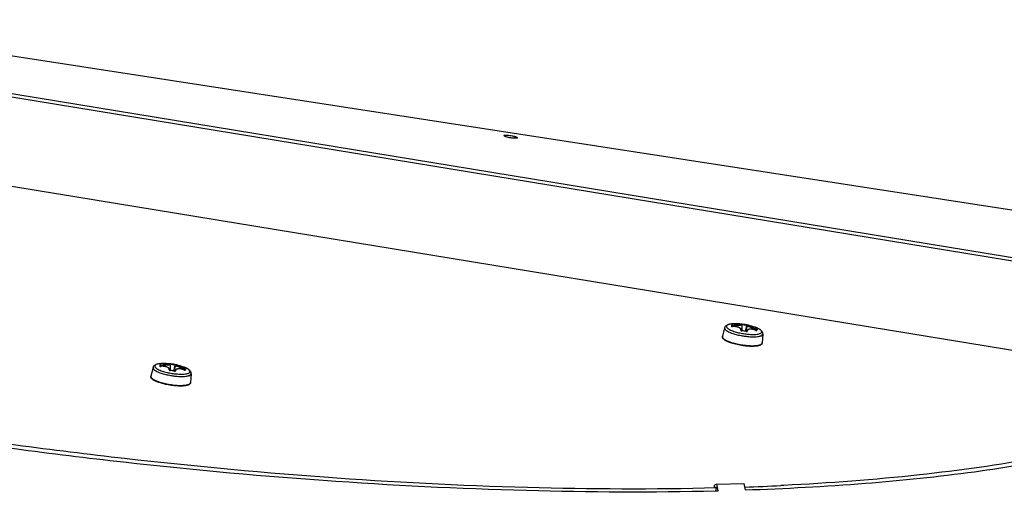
# Model space of a CAD drawing. Header units: millimetres. Extents: x 0 to 420, y 0 to 297.
# Tile 90 of 256: x 130 to 151, y 96 to 106. Entities that reach past the tile are written whole.
import ezdxf

# ---------------------------------------------------------------- set-up
doc = ezdxf.new("R2010")
doc.units = ezdxf.units.MM
doc.header["$LTSCALE"] = 23.1
doc.layers.get('0').update_dxf_attribs({"linetype": 'CONTINUOUS'})

msp = doc.modelspace()

# ---------------------------------------------------------------- linework, layer by layer
at = {"color": 7, "linetype": 'Continuous'}
for p, q in [((124.1399, 106.0393), (156.6755, 101.0316)), ((124.1271, 105.2553), (159.6739, 99.4406)), ((124.1368, 105.1801), (159.5593, 99.3857)), ((140.2853, 103.4671), (140.2854, 103.4678)), ((140.2853, 103.4671), (140.2854, 103.4678)), ((124.1353, 103.1996), (156.9141, 97.8376)), ((145.3922, 99.2926), (145.3921, 99.2926)), ((145.5636, 99.285), (145.5588, 99.2854)), ((145.5754, 99.2838), (145.5636, 99.285)), ((145.5754, 99.2838), (145.5742, 99.2724)), ((145.1839, 99.2055), (145.1351, 99.0157)), ((145.3474, 99.2308), (145.3485, 99.2504)), ((145.3573, 99.2302), (145.3571, 99.2307)), ((145.3582, 99.2306), (145.3597, 99.255)), ((145.5553, 99.1499), (145.5548, 99.1423)), ((145.5558, 99.1404), (145.5611, 99.1391)), ((145.5651, 99.2737), (145.5581, 99.141)), ((145.5638, 99.1386), (145.564, 99.1398)), ((145.5679, 99.1393), (145.5679, 99.1396)), ((145.648, 99.127), (145.6591, 99.1675)), ((145.6835, 99.2556), (145.6591, 99.1673)), ((145.6637, 99.1229), (145.6638, 99.1241)), ((145.6704, 99.1221), (145.6743, 99.1222)), ((145.6745, 99.1345), (145.6714, 99.1235)), ((145.6796, 99.2561), (145.6733, 99.2568)), ((145.682, 99.256), (145.6796, 99.2561)), ((145.6837, 99.256), (145.682, 99.256)), ((145.684, 99.257), (145.6835, 99.2556)), ((145.8745, 99.1505), (145.8804, 99.173)), ((145.8745, 99.1505), (145.8804, 99.173)), ((145.8802, 99.1479), (145.8803, 99.1483)), ((145.885, 99.1466), (145.89, 99.1652)), ((145.885, 99.1466), (145.8851, 99.147)), ((145.89, 99.1652), (145.8893, 99.1534)), ((145.9034, 99.1717), (145.9027, 99.1598)), ((146.0334, 99.0671), (146.0194, 98.8714)), ((145.1338, 99.0078), (145.1351, 99.0157)), ((146.0194, 98.8716), (146.0194, 98.8718)), ((132.6963, 98.4119), (132.6962, 98.4119)), ((132.488, 98.3249), (132.4391, 98.135)), ((132.6514, 98.3502), (132.6525, 98.3698)), ((132.6613, 98.3495), (132.6612, 98.35)), ((132.6622, 98.3499), (132.6637, 98.3744)), ((132.8593, 98.2693), (132.8589, 98.2617)), ((132.8599, 98.2597), (132.8651, 98.2584)), ((132.8692, 98.393), (132.8621, 98.2604)), ((132.8677, 98.4044), (132.8628, 98.4047)), ((132.8794, 98.4032), (132.8677, 98.4044)), ((132.8679, 98.258), (132.868, 98.2591)), ((132.8719, 98.2586), (132.872, 98.2589)), ((132.8794, 98.4032), (132.8782, 98.3917)), ((132.952, 98.2464), (132.9632, 98.2869)), ((132.9875, 98.3749), (132.9631, 98.2866)), ((132.9678, 98.2422), (132.9678, 98.2434)), ((132.9745, 98.2415), (132.9784, 98.2415)), ((132.9785, 98.2538), (132.9755, 98.2429)), ((132.9836, 98.3755), (132.9773, 98.3761)), ((132.986, 98.3753), (132.9836, 98.3755)), ((132.9877, 98.3753), (132.986, 98.3753)), ((132.988, 98.3763), (132.9875, 98.3749)), ((133.1785, 98.2699), (133.1844, 98.2924)), ((133.1785, 98.2699), (133.1844, 98.2924)), ((133.1842, 98.2672), (133.1844, 98.2676)), ((133.189, 98.266), (133.1941, 98.2845)), ((133.189, 98.266), (133.1891, 98.2663)), ((133.1941, 98.2845), (133.1933, 98.2727)), ((133.2075, 98.291), (133.2067, 98.2791)), ((133.3374, 98.1865), (133.3235, 97.9908)), ((132.4378, 98.1271), (132.4391, 98.135)), ((132.4391, 98.135), (132.4384, 98.1303)), ((133.3235, 97.9909), (133.3235, 97.9911)), ((144.9615, 95.6817), (144.9444, 95.6812)), ((144.9444, 95.6812), (145, 95.6522)), ((145.0121, 95.7362), (144.9566, 95.7104)), ((144.9633, 95.6714), (144.9566, 95.7104)), ((144.9899, 95.5904), (145, 95.6522)), ((146.4974, 95.7092), (146.4319, 95.7059)), ((146.4987, 95.7086), (146.4331, 95.7054))]:
    msp.add_line(p, q, dxfattribs=at)
at = {"color": 3, "linetype": 'Continuous'}
for p, q in [((144.9772, 95.5901), (145.0371, 95.5914)), ((144.9776, 95.5899), (145.0371, 95.5914)), ((145.0121, 95.7362), (145.6116, 95.7539)), ((145.0371, 95.5914), (145.0121, 95.7362)), ((145.6116, 95.7539), (145.6372, 95.6091))]:
    msp.add_line(p, q, dxfattribs=at)
at = {"color": 7, "linetype": 'Continuous'}
for points in [[(145.5649, 99.2767), (145.5641, 99.2789), (145.5629, 99.2808), (145.5616, 99.2823), (145.5602, 99.2834), (145.5598, 99.2837)], [(145.3485, 99.2307), (145.347, 99.2309), (145.3457, 99.2311), (145.3447, 99.2313), (145.3439, 99.2315), (145.3434, 99.2317)], [(145.3571, 99.2307), (145.3562, 99.2306), (145.3541, 99.2305), (145.3521, 99.2305), (145.3502, 99.2306), (145.3485, 99.2307)], [(145.5552, 99.1498), (145.5549, 99.1583), (145.5531, 99.1663), (145.5498, 99.174), (145.545, 99.1814), (145.539, 99.1884), (145.5316, 99.195), (145.5229, 99.2011), (145.5131, 99.2068), (145.5021, 99.2119), (145.4903, 99.2164), (145.4775, 99.2204), (145.464, 99.2238), (145.4497, 99.2266), (145.4349, 99.2288), (145.4195, 99.2304), (145.4037, 99.2314), (145.3875, 99.2317), (145.3711, 99.2314), (145.3571, 99.2307)], [(145.5556, 99.1419), (145.5545, 99.1425), (145.5537, 99.143), (145.5532, 99.1434)], [(145.564, 99.1398), (145.5627, 99.1399), (145.5607, 99.1403), (145.5588, 99.1408), (145.5571, 99.1414), (145.5556, 99.1419)], [(145.6638, 99.1241), (145.6492, 99.1268), (145.6317, 99.1299), (145.6142, 99.1328), (145.5966, 99.1355), (145.5789, 99.1379), (145.564, 99.1398)], [(145.5651, 99.2737), (145.5651, 99.2743), (145.5649, 99.2767)], [(145.6723, 99.1236), (145.6707, 99.1235), (145.669, 99.1235), (145.667, 99.1236), (145.6649, 99.1239), (145.6638, 99.1241)], [(145.6748, 99.1242), (145.6749, 99.1242), (145.6747, 99.1242), (145.6743, 99.124), (145.6735, 99.1238), (145.6723, 99.1236)], [(145.8803, 99.1483), (145.8676, 99.1532), (145.8522, 99.1585), (145.8368, 99.1631), (145.8217, 99.167), (145.8068, 99.1702), (145.7922, 99.1727), (145.7781, 99.1744), (145.7645, 99.1753), (145.7515, 99.1754), (145.7392, 99.1747), (145.7276, 99.1731), (145.7169, 99.1707), (145.7073, 99.1675), (145.6987, 99.1634), (145.6913, 99.1586), (145.685, 99.153), (145.6799, 99.1466), (145.6762, 99.1396), (145.6744, 99.1344)], [(145.6888, 99.2622), (145.6875, 99.2614), (145.6861, 99.2602), (145.6849, 99.2587), (145.684, 99.257)], [(145.8933, 99.1451), (145.8933, 99.1451), (145.8929, 99.1451), (145.8923, 99.1451), (145.8915, 99.1452), (145.8904, 99.1453), (145.8891, 99.1455), (145.8877, 99.1459), (145.8861, 99.1463), (145.8844, 99.1468), (145.8826, 99.1474), (145.8807, 99.1481), (145.8803, 99.1483)], [(132.6526, 98.35), (132.651, 98.3502), (132.6498, 98.3504), (132.6487, 98.3506), (132.6479, 98.3509), (132.6475, 98.351)], [(132.6612, 98.35), (132.6602, 98.3499), (132.6581, 98.3499), (132.6561, 98.3499), (132.6543, 98.3499), (132.6526, 98.35)], [(132.8593, 98.2691), (132.8589, 98.2776), (132.8571, 98.2856), (132.8538, 98.2934), (132.8491, 98.3008), (132.843, 98.3078), (132.8356, 98.3143), (132.8269, 98.3205), (132.8171, 98.3261), (132.8062, 98.3312), (132.7943, 98.3358), (132.7815, 98.3397), (132.768, 98.3431), (132.7538, 98.3459), (132.7389, 98.3481), (132.7235, 98.3497), (132.7077, 98.3507), (132.6915, 98.3511), (132.6751, 98.3508), (132.6612, 98.35)], [(132.8597, 98.2613), (132.8585, 98.2618), (132.8577, 98.2623), (132.8572, 98.2627)], [(132.868, 98.2591), (132.8668, 98.2593), (132.8647, 98.2597), (132.8628, 98.2601), (132.8611, 98.2607), (132.8597, 98.2613)], [(132.8689, 98.396), (132.8681, 98.3983), (132.867, 98.4001), (132.8656, 98.4016), (132.8642, 98.4027), (132.8638, 98.403)], [(132.9678, 98.2434), (132.9533, 98.2462), (132.9358, 98.2493), (132.9182, 98.2522), (132.9006, 98.2548), (132.883, 98.2572), (132.868, 98.2591)], [(132.8692, 98.393), (132.8692, 98.3936), (132.8689, 98.396)], [(132.9763, 98.2429), (132.9748, 98.2428), (132.973, 98.2428), (132.971, 98.2429), (132.9689, 98.2432), (132.9678, 98.2434)], [(132.9788, 98.2435), (132.9789, 98.2435), (132.9788, 98.2435), (132.9783, 98.2433), (132.9775, 98.2431), (132.9763, 98.2429)], [(133.1844, 98.2676), (133.1717, 98.2725), (133.1562, 98.2778), (133.1409, 98.2825), (133.1257, 98.2864), (133.1108, 98.2896), (133.0963, 98.292), (133.0821, 98.2937), (133.0685, 98.2946), (133.0555, 98.2947), (133.0432, 98.294), (133.0316, 98.2924), (133.0209, 98.29), (133.0113, 98.2868), (133.0027, 98.2828), (132.9953, 98.2779), (132.989, 98.2723), (132.984, 98.266), (132.9803, 98.2589), (132.9785, 98.2537)], [(132.9928, 98.3815), (132.9916, 98.3807), (132.9902, 98.3795), (132.989, 98.378), (132.988, 98.3763)], [(133.1973, 98.2644), (133.1973, 98.2644), (133.197, 98.2644), (133.1964, 98.2644), (133.1955, 98.2645), (133.1944, 98.2646), (133.1931, 98.2649), (133.1917, 98.2652), (133.1901, 98.2656), (133.1884, 98.2661), (133.1866, 98.2668), (133.1847, 98.2675), (133.1844, 98.2676)]]:
    msp.add_lwpolyline(points, dxfattribs=at)
for centre, radius, start, end in [((145.4272, 98.0217), 1.2714, 84.00519, 91.57836), ((145.4273, 98.0231), 1.27, 69.91315, 84.00107), ((145.4272, 98.0174), 1.275, 78.77785, 83.32338), ((145.2109, 99.1986), 0.0278, 165.58573, 175.43752), ((149.5509, 98.9142), 4.2274, 175.45925, 175.64689), ((148.0713, 99.0314), 2.7432, 175.20372, 175.45188), ((145.3369, 99.2253), 0.00961, 27.19364, 39.54697), ((148.9645, 98.951), 3.6284, 175.45171, 175.57475), ((148.1729, 99.0139), 2.8344, 175.32769, 175.45158), ((147.5502, 99.0648), 2.2096, 175.18163, 175.32837), ((145.3524, 99.3002), 0.0702, 271.87334, 274.03422), ((145.8485, 100.609), 1.5533, 258.98483, 262.8797), ((145.5665, 99.1734), 0.0347, 248.45745, 252.04016), ((145.5164, 99.1524), 0.039, 345.68279, 346.25773), ((145.5691, 99.1826), 0.0443, 259.55834, 263.19615), ((145.4044, 97.801), 1.3471, 78.90025, 83.20236), ((129.322, 99.9754), 16.2674, 357.05478, 357.52313), ((145.4271, 98.016), 1.265, 78.77754, 83.32304), ((161.3564, 94.8277), 16.2965, 164.22975, 164.69652), ((145.6723, 99.1667), 0.0446, 258.89768, 260.21012), ((145.6721, 99.1653), 0.0433, 260.18773, 264.58322), ((145.6718, 99.162), 0.0399, 264.5813, 268.0509), ((145.7144, 99.1248), 0.0412, 180.78141, 181.3942), ((145.591, 98.4702), 0.7939, 68.75709, 69.92446), ((145.6169, 98.5371), 0.7221, 67.91351, 68.75171), ((145.9067, 99.2136), 0.0709, 248.07466, 250.35013), ((145.6412, 98.5969), 0.6576, 66.78759, 67.91826), ((145.3898, 99.1933), 0.5011, 354.54782, 355.4308), ((145.6686, 98.6606), 0.5882, 65.62809, 66.78829), ((145.3679, 99.2026), 0.5365, 353.94311, 355.42012), ((145.6892, 98.7063), 0.5381, 64.96518, 65.62047), ((146.0057, 99.0691), 0.0278, 347.94516, 355.44824), ((145.1638, 99.0086), 0.0296, 175.47282, 181.554), ((145.1655, 99.0087), 0.0312, 181.56602, 187.0518), ((145.8622, 100.6927), 1.6885, 259.3117, 262.52248), ((132.7313, 97.141), 1.2714, 84.00519, 91.57836), ((132.7313, 97.1424), 1.27, 69.91315, 84.00107), ((132.5149, 98.3179), 0.0278, 165.58573, 175.43752), ((136.855, 98.0335), 4.2274, 175.45925, 175.64689), ((135.3754, 98.1507), 2.7432, 175.20372, 175.45188), ((132.6409, 98.3447), 0.00961, 27.19364, 39.54697), ((136.2685, 98.0703), 3.6284, 175.45171, 175.57475), ((135.477, 98.1333), 2.8344, 175.32769, 175.45158), ((134.8543, 98.1842), 2.2096, 175.18163, 175.32837), ((132.6564, 98.4196), 0.0702, 271.87334, 274.03422), ((133.1526, 99.7284), 1.5533, 258.98483, 262.8797), ((132.8706, 98.2927), 0.0347, 248.45745, 252.04016), ((132.8204, 98.2717), 0.039, 345.68279, 346.25773), ((132.8731, 98.3019), 0.0443, 259.55834, 263.19615), ((132.7084, 96.9203), 1.3471, 78.90025, 83.20236), ((116.626, 99.0947), 16.2674, 357.05478, 357.52313), ((132.7312, 97.1353), 1.265, 78.77754, 83.32304), ((132.7312, 97.1368), 1.275, 78.77785, 83.32338), ((148.6605, 93.947), 16.2965, 164.22975, 164.69652), ((132.9764, 98.286), 0.0446, 258.89768, 260.21012), ((132.9762, 98.2847), 0.0433, 260.18773, 264.58322), ((132.9758, 98.2813), 0.0399, 264.5813, 268.0509), ((133.0184, 98.2441), 0.0412, 180.78141, 181.3942), ((132.895, 97.5895), 0.7939, 68.75709, 69.92446), ((132.921, 97.6564), 0.7221, 67.91351, 68.75171), ((133.2107, 98.3329), 0.0709, 248.07466, 250.35013), ((132.9453, 97.7162), 0.6576, 66.78759, 67.91826), ((132.6938, 98.3126), 0.5011, 354.54782, 355.4308), ((132.9726, 97.7799), 0.5882, 65.62809, 66.78829), ((132.6719, 98.3219), 0.5365, 353.94311, 355.42012), ((132.9932, 97.8256), 0.5381, 64.96518, 65.62047), ((132.4679, 98.128), 0.0296, 175.47282, 181.554), ((132.4695, 98.128), 0.0312, 181.56602, 187.0518), ((133.1662, 99.812), 1.6885, 259.3117, 262.52248), ((133.3097, 98.1885), 0.0278, 347.94516, 355.44824), ((143.4176, 157.9926), 62.3602, 272.029634, 272.771634)]:
    msp.add_arc(centre, radius, start, end, dxfattribs=at)
for points, knots in [([(140.5815, 103.4195), (140.5807, 103.4146), (140.5607, 103.4089), (140.5319, 103.4079), (140.4842, 103.4101), (140.4309, 103.4171), (140.3778, 103.4273), (140.3313, 103.44), (140.3031, 103.4509), (140.2852, 103.4618), (140.2853, 103.4671)], [0, 0, 0, 0, 0.0482765, 0.1551483, 0.3112346, 0.4947716, 0.6791894, 0.8377708, 0.9482908, 1, 1, 1, 1]), ([(140.2861, 103.4643), (140.2858, 103.4648), (140.2855, 103.4657), (140.2853, 103.4667), (140.2853, 103.4671)], [0, 0, 0, 0, 0.5261771, 1, 1, 1, 1]), ([(140.2854, 103.4678), (140.2862, 103.4727), (140.3061, 103.4784), (140.335, 103.4794), (140.3826, 103.4772), (140.4359, 103.4701), (140.4891, 103.46), (140.5356, 103.4473), (140.5638, 103.4364), (140.5816, 103.4255), (140.5815, 103.4201)], [0, 0, 0, 0, 0.0482729, 0.1551422, 0.3112277, 0.4947649, 0.6791837, 0.8377671, 0.9482894, 1, 1, 1, 1]), ([(140.2854, 103.4678), (140.2854, 103.4681), (140.2856, 103.4688), (140.286, 103.4694), (140.2862, 103.4697)], [0, 0, 0, 0, 0.4885798, 1, 1, 1, 1]), ([(140.5807, 103.4176), (140.5776, 103.4129), (140.5589, 103.4093), (140.5285, 103.4076), (140.4835, 103.4104), (140.4327, 103.4168), (140.3819, 103.4265), (140.3372, 103.438), (140.3065, 103.4497), (140.2889, 103.4587), (140.2861, 103.4643)], [0, 0, 0, 0, 0.0550764, 0.1632907, 0.3145429, 0.489974, 0.6669937, 0.8227767, 0.9377357, 1, 1, 1, 1]), ([(140.2862, 103.4697), (140.2894, 103.4746), (140.3094, 103.4781), (140.3414, 103.4797), (140.3887, 103.4764), (140.4414, 103.4693), (140.4929, 103.459), (140.5377, 103.4466), (140.5648, 103.4359), (140.5816, 103.4253), (140.5815, 103.4201)], [0, 0, 0, 0, 0.0574255, 0.1711133, 0.3292841, 0.5107294, 0.6904198, 0.8436043, 0.9499427, 1, 1, 1, 1]), ([(140.5815, 103.4195), (140.5814, 103.4192), (140.5812, 103.4185), (140.5809, 103.4179), (140.5807, 103.4176)], [0, 0, 0, 0, 0.4885522, 1, 1, 1, 1]), ([(145.3921, 99.2926), (145.3681, 99.2919), (145.3241, 99.2889), (145.2718, 99.2786), (145.2366, 99.2649), (145.2138, 99.2512), (145.1944, 99.2318), (145.1863, 99.2147), (145.1839, 99.2055)], [0, 0, 0, 0, 0.2999502, 0.5509265, 0.6620932, 0.7699143, 0.881597, 1, 1, 1, 1]), ([(145.3921, 99.2926), (145.38, 99.2922), (145.3569, 99.2911), (145.3243, 99.2878), (145.2953, 99.2827), (145.2598, 99.2737), (145.2252, 99.2568), (145.2236, 99.2367)], [0, 0, 0, 0, 0.1976883, 0.3765106, 0.5346354, 0.6708109, 1, 1, 1, 1]), ([(145.3601, 99.2662), (145.3732, 99.2666), (145.399, 99.2676), (145.4366, 99.2694), (145.4714, 99.2717), (145.4978, 99.2739), (145.5164, 99.2758), (145.5276, 99.2771), (145.5379, 99.2787), (145.5449, 99.2798), (145.5585, 99.2832), (145.5554, 99.2852)], [0, 0, 0, 0, 0.1986988, 0.3927684, 0.5728119, 0.7296952, 0.7968891, 0.855436, 0.9046535, 0.9440256, 1, 1, 1, 1]), ([(145.5588, 99.2854), (145.5582, 99.2854), (145.5571, 99.2854), (145.5564, 99.2855), (145.5553, 99.2853), (145.5554, 99.2852)], [0, 0, 0, 0, 0.48827, 0.8209921, 1, 1, 1, 1]), ([(145.1831, 99.2008), (145.1828, 99.1965), (145.1843, 99.187), (145.1922, 99.1733), (145.2051, 99.1593), (145.2311, 99.1388), (145.2761, 99.114), (145.3164, 99.0976), (145.3391, 99.0893)], [0, 0, 0, 0, 0.0643774, 0.1405773, 0.2343037, 0.3480074, 0.6363908, 1, 1, 1, 1]), ([(145.2236, 99.2367), (145.223, 99.2291), (145.228, 99.2164), (145.2399, 99.2025), (145.2595, 99.1854), (145.2937, 99.1647), (145.3245, 99.1508), (145.342, 99.1437)], [0, 0, 0, 0, 0.1447013, 0.2394845, 0.3530362, 0.6389251, 1, 1, 1, 1]), ([(145.3357, 99.2351), (145.3356, 99.2338), (145.3383, 99.232), (145.3419, 99.231), (145.3445, 99.2305), (145.3459, 99.2304)], [0, 0, 0, 0, 0.3335053, 0.6278744, 1, 1, 1, 1]), ([(145.3601, 99.2662), (145.3573, 99.2661), (145.3522, 99.2657), (145.3451, 99.2645), (145.3406, 99.2632), (145.3378, 99.2616), (145.3378, 99.2607)], [0, 0, 0, 0, 0.3533398, 0.6653219, 0.8885715, 1, 1, 1, 1]), ([(145.3378, 99.2607), (145.3405, 99.2609), (145.3463, 99.2589), (145.3486, 99.2531), (145.3485, 99.2504)], [0, 0, 0, 0, 0.5042412, 1, 1, 1, 1]), ([(145.3391, 99.0893), (145.3715, 99.0775), (145.4409, 99.0564), (145.5117, 99.0405), (145.549, 99.0335)], [0, 0, 0, 0, 0.4752888, 1, 1, 1, 1]), ([(145.342, 99.1437), (145.3736, 99.1309), (145.4429, 99.1083), (145.5138, 99.0917), (145.5517, 99.0843)], [0, 0, 0, 0, 0.4679233, 1, 1, 1, 1]), ([(145.3459, 99.2304), (145.3466, 99.2303), (145.3495, 99.23), (145.3524, 99.23), (145.3547, 99.2301)], [0, 0, 0, 0, 0.2360087, 1, 1, 1, 1]), ([(145.3597, 99.255), (145.357, 99.2547), (145.3534, 99.2538), (145.3497, 99.2521), (145.3485, 99.251), (145.3485, 99.2504)], [0, 0, 0, 0, 0.6415575, 0.8695041, 1, 1, 1, 1]), ([(145.5447, 99.1509), (145.5463, 99.1564), (145.5471, 99.1687), (145.5383, 99.1863), (145.5214, 99.2011), (145.4976, 99.2134), (145.4679, 99.2229), (145.4206, 99.2314), (145.3829, 99.232), (145.3573, 99.2302)], [0, 0, 0, 0, 0.0753447, 0.1548412, 0.2505379, 0.3676739, 0.5058641, 0.6612856, 1, 1, 1, 1]), ([(145.3602, 99.2662), (145.3599, 99.2657), (145.3598, 99.2644), (145.3595, 99.2607), (145.3596, 99.2574), (145.3597, 99.255)], [0, 0, 0, 0, 0.1306497, 0.3630694, 1, 1, 1, 1]), ([(145.3597, 99.255), (145.3726, 99.2553), (145.3982, 99.256), (145.4357, 99.2575), (145.4708, 99.2595), (145.5018, 99.2619), (145.5275, 99.2645), (145.545, 99.267), (145.5554, 99.2691), (145.5605, 99.2706), (145.5636, 99.2718), (145.5651, 99.2731), (145.5651, 99.2737)], [0, 0, 0, 0, 0.1872412, 0.3707295, 0.5425765, 0.6950735, 0.8213243, 0.9158616, 0.9500656, 0.9752418, 0.9914969, 1, 1, 1, 1]), ([(145.5447, 99.1509), (145.5445, 99.1501), (145.5447, 99.1474), (145.5482, 99.1437), (145.5517, 99.1419), (145.5538, 99.1411)], [0, 0, 0, 0, 0.1808186, 0.5243342, 1, 1, 1, 1]), ([(145.5447, 99.1509), (145.5469, 99.1506), (145.5509, 99.1488), (145.5532, 99.1449), (145.5536, 99.143)], [0, 0, 0, 0, 0.5141171, 1, 1, 1, 1]), ([(145.5742, 99.2724), (145.5732, 99.2726), (145.5702, 99.2732), (145.5671, 99.2738), (145.5651, 99.2745)], [0, 0, 0, 0, 0.3145861, 1, 1, 1, 1]), ([(145.6424, 99.0185), (145.6674, 99.0153), (145.7163, 99.01), (145.7872, 99.0058), (145.8525, 99.0056), (145.91, 99.0093), (145.9519, 99.0158), (145.9803, 99.0235), (146.0068, 99.0331), (146.0295, 99.0476), (146.0328, 99.0633)], [0, 0, 0, 0, 0.1858404, 0.3622579, 0.5240728, 0.6667249, 0.786576, 0.8372159, 0.8814926, 1, 1, 1, 1]), ([(145.656, 99.0677), (145.679, 99.0648), (145.724, 99.0602), (145.789, 99.0569), (145.8485, 99.0572), (145.9004, 99.0613), (145.9432, 99.0688), (145.9724, 99.0783), (145.9895, 99.0881), (145.9985, 99.0957), (146.0044, 99.1041), (146.0061, 99.1104), (146.0063, 99.1134)], [0, 0, 0, 0, 0.1884099, 0.3663699, 0.528613, 0.6705556, 0.7886329, 0.8808636, 0.9175273, 0.9485915, 0.9753608, 1, 1, 1, 1]), ([(145.6753, 99.2681), (145.6754, 99.2678), (145.6749, 99.2666), (145.6748, 99.2642), (145.6741, 99.2607), (145.6736, 99.2582), (145.6733, 99.2568)], [0, 0, 0, 0, 0.0870885, 0.3120958, 0.63533, 1, 1, 1, 1]), ([(145.6849, 99.1289), (145.6828, 99.1292), (145.6783, 99.1288), (145.6749, 99.1258), (145.6739, 99.124)], [0, 0, 0, 0, 0.5124262, 1, 1, 1, 1]), ([(145.6743, 99.1222), (145.6758, 99.1223), (145.6785, 99.1227), (145.682, 99.1241), (145.6844, 99.1261), (145.685, 99.128), (145.6849, 99.1289)], [0, 0, 0, 0, 0.3305874, 0.6013944, 0.8149071, 1, 1, 1, 1]), ([(145.6956, 99.2631), (145.6957, 99.2631), (145.695, 99.2636), (145.6943, 99.2637), (145.6923, 99.2644), (145.6887, 99.2652), (145.6829, 99.2666), (145.678, 99.2676), (145.6753, 99.2681)], [0, 0, 0, 0, 0.0133278, 0.0649675, 0.1546599, 0.2787584, 0.6085334, 1, 1, 1, 1]), ([(145.6835, 99.2556), (145.6833, 99.2551), (145.6845, 99.2534), (145.6872, 99.2514), (145.6918, 99.2484), (145.7015, 99.2432), (145.7181, 99.2353), (145.7428, 99.2247), (145.7728, 99.2126), (145.8067, 99.1995), (145.843, 99.1862), (145.8679, 99.1774), (145.8804, 99.173)], [0, 0, 0, 0, 0.0078765, 0.0238909, 0.049056, 0.083417, 0.1786384, 0.3058382, 0.4592174, 0.6314793, 0.8144967, 1, 1, 1, 1]), ([(145.8802, 99.1478), (145.8566, 99.1574), (145.8209, 99.1683), (145.7741, 99.1747), (145.7437, 99.1747), (145.7184, 99.1702), (145.6989, 99.1609), (145.6865, 99.1464), (145.6846, 99.1345), (145.6849, 99.1289)], [0, 0, 0, 0, 0.344247, 0.5001312, 0.6372825, 0.7522023, 0.8452893, 0.923312, 1, 1, 1, 1]), ([(145.6956, 99.2631), (145.6954, 99.263), (145.6951, 99.2627), (145.6954, 99.2619), (145.6961, 99.2612), (145.6972, 99.2602), (145.6988, 99.2591), (145.7019, 99.2572), (145.707, 99.2544), (145.7145, 99.2507), (145.7239, 99.2463), (145.7349, 99.2414), (145.7526, 99.2338), (145.7779, 99.2235), (145.8231, 99.2058), (145.8587, 99.1926), (145.883, 99.1838)], [0, 0, 0, 0, 0.0026685, 0.0056294, 0.0104645, 0.0176091, 0.027184, 0.0392312, 0.07073, 0.1119292, 0.1624457, 0.2217276, 0.2890722, 0.4444839, 0.6207565, 1, 1, 1, 1]), ([(146.0334, 99.0671), (146.0341, 99.0766), (146.0317, 99.0954), (146.0196, 99.12), (146.0022, 99.1402), (145.9732, 99.1644), (145.9268, 99.1908), (145.8859, 99.2076), (145.8634, 99.2159)], [0, 0, 0, 0, 0.1183587, 0.2300458, 0.337833, 0.4489863, 0.6999966, 1, 1, 1, 1]), ([(145.883, 99.1838), (145.8832, 99.1834), (145.883, 99.182), (145.8823, 99.1784), (145.8812, 99.1752), (145.8804, 99.173)], [0, 0, 0, 0, 0.131969, 0.3639139, 1, 1, 1, 1]), ([(145.89, 99.1652), (145.8901, 99.1657), (145.8891, 99.1672), (145.8861, 99.1699), (145.8828, 99.1719), (145.8804, 99.173)], [0, 0, 0, 0, 0.1339859, 0.3652631, 1, 1, 1, 1]), ([(145.8829, 99.1468), (145.8835, 99.1466), (145.886, 99.1458), (145.8885, 99.1451), (145.8904, 99.1447)], [0, 0, 0, 0, 0.2618433, 1, 1, 1, 1]), ([(145.9034, 99.1717), (145.9035, 99.1726), (145.9011, 99.1748), (145.897, 99.1776), (145.8905, 99.1809), (145.8857, 99.1829), (145.883, 99.1838)], [0, 0, 0, 0, 0.1168261, 0.3439622, 0.6543129, 1, 1, 1, 1]), ([(145.9034, 99.1717), (145.9009, 99.1727), (145.8947, 99.1725), (145.8907, 99.1678), (145.89, 99.1652)], [0, 0, 0, 0, 0.5037712, 1, 1, 1, 1]), ([(145.8904, 99.1447), (145.8919, 99.1443), (145.8945, 99.144), (145.8981, 99.1437), (145.9013, 99.1448), (145.9014, 99.146)], [0, 0, 0, 0, 0.3810633, 0.6775614, 1, 1, 1, 1]), ([(146.0063, 99.1134), (146.0075, 99.1282), (145.9918, 99.1471), (145.9714, 99.1631), (145.9491, 99.1779), (145.9303, 99.1876), (145.9169, 99.1938)], [0, 0, 0, 0, 0.3575191, 0.4903789, 0.6420049, 1, 1, 1, 1]), ([(145.3123, 98.8728), (145.2873, 98.8816), (145.2428, 98.8992), (145.1927, 98.9262), (145.1626, 98.9496), (145.1463, 98.967), (145.1354, 98.9863), (145.1332, 99.0008), (145.1338, 99.0078)], [0, 0, 0, 0, 0.3365918, 0.6090335, 0.7210893, 0.8199518, 0.9108641, 1, 1, 1, 1]), ([(145.1345, 99.0049), (145.1357, 98.9945), (145.1461, 98.9785), (145.1652, 98.961), (145.1955, 98.9396), (145.2456, 98.914), (145.2901, 98.897), (145.3149, 98.8884)], [0, 0, 0, 0, 0.1422303, 0.2390105, 0.3549714, 0.6434895, 1, 1, 1, 1]), ([(145.806, 98.7924), (145.766, 98.7918), (145.6822, 98.7954), (145.5556, 98.8111), (145.4306, 98.8363), (145.35, 98.8595), (145.3123, 98.8728)], [0, 0, 0, 0, 0.2389771, 0.5000116, 0.7610401, 1, 1, 1, 1]), ([(145.3149, 98.8884), (145.3528, 98.8754), (145.4335, 98.8526), (145.5584, 98.8276), (145.6848, 98.8117), (145.7685, 98.8077), (145.8086, 98.808)], [0, 0, 0, 0, 0.2394505, 0.5000144, 0.760571, 1, 1, 1, 1]), ([(146.0194, 98.8714), (146.0188, 98.8641), (146.014, 98.8496), (145.9984, 98.8326), (145.9775, 98.8199), (145.952, 98.8102), (145.9219, 98.8027), (145.8729, 98.7949), (145.8335, 98.7928), (145.806, 98.7924)], [0, 0, 0, 0, 0.0902342, 0.1813135, 0.2787069, 0.3891214, 0.5160596, 0.6606179, 1, 1, 1, 1]), ([(145.8086, 98.808), (145.8373, 98.8082), (145.8782, 98.8101), (145.929, 98.8175), (145.9595, 98.8246), (145.9842, 98.8335), (146.0028, 98.8441), (146.0154, 98.8566), (146.0191, 98.8668), (146.0194, 98.8716)], [0, 0, 0, 0, 0.3714137, 0.5279538, 0.6627565, 0.7751397, 0.8658263, 0.9381308, 1, 1, 1, 1]), ([(132.6962, 98.4119), (132.6722, 98.4112), (132.6281, 98.4082), (132.5758, 98.398), (132.5407, 98.3842), (132.5178, 98.3705), (132.4985, 98.3511), (132.4903, 98.334), (132.488, 98.3249)], [0, 0, 0, 0, 0.2999502, 0.5509265, 0.6620932, 0.7699143, 0.881597, 1, 1, 1, 1]), ([(132.6962, 98.4119), (132.684, 98.4116), (132.6609, 98.4104), (132.6283, 98.4071), (132.5993, 98.4021), (132.5638, 98.393), (132.5293, 98.3762), (132.5277, 98.356)], [0, 0, 0, 0, 0.1976883, 0.3765106, 0.5346354, 0.6708109, 1, 1, 1, 1]), ([(132.4872, 98.3201), (132.4868, 98.3159), (132.4884, 98.3063), (132.4963, 98.2926), (132.5092, 98.2787), (132.5352, 98.2581), (132.5801, 98.2334), (132.6204, 98.2169), (132.6432, 98.2086)], [0, 0, 0, 0, 0.0643774, 0.1405773, 0.2343037, 0.3480074, 0.6363908, 1, 1, 1, 1]), ([(132.5277, 98.356), (132.5271, 98.3485), (132.5321, 98.3358), (132.544, 98.3218), (132.5635, 98.3047), (132.5977, 98.2841), (132.6286, 98.2701), (132.6461, 98.263)], [0, 0, 0, 0, 0.1447013, 0.2394845, 0.3530362, 0.6389251, 1, 1, 1, 1]), ([(132.6398, 98.3544), (132.6397, 98.3531), (132.6424, 98.3513), (132.6459, 98.3503), (132.6485, 98.3499), (132.65, 98.3497)], [0, 0, 0, 0, 0.3335053, 0.6278744, 1, 1, 1, 1]), ([(132.6641, 98.3855), (132.6614, 98.3854), (132.6562, 98.385), (132.6492, 98.3838), (132.6446, 98.3825), (132.6419, 98.3809), (132.6418, 98.3801)], [0, 0, 0, 0, 0.3533398, 0.6653219, 0.8885715, 1, 1, 1, 1]), ([(132.6418, 98.3801), (132.6445, 98.3802), (132.6504, 98.3782), (132.6526, 98.3725), (132.6525, 98.3698)], [0, 0, 0, 0, 0.5042412, 1, 1, 1, 1]), ([(132.6432, 98.2086), (132.6755, 98.1968), (132.745, 98.1757), (132.8157, 98.1599), (132.8531, 98.1528)], [0, 0, 0, 0, 0.4752888, 1, 1, 1, 1]), ([(132.6461, 98.263), (132.6776, 98.2503), (132.7469, 98.2276), (132.8178, 98.211), (132.8558, 98.2036)], [0, 0, 0, 0, 0.4679233, 1, 1, 1, 1]), ([(132.65, 98.3497), (132.6507, 98.3496), (132.6536, 98.3494), (132.6565, 98.3493), (132.6587, 98.3494)], [0, 0, 0, 0, 0.2360087, 1, 1, 1, 1]), ([(132.6637, 98.3744), (132.6611, 98.374), (132.6574, 98.3732), (132.6538, 98.3715), (132.6525, 98.3703), (132.6525, 98.3698)], [0, 0, 0, 0, 0.6415575, 0.8695041, 1, 1, 1, 1]), ([(132.8488, 98.2703), (132.8504, 98.2757), (132.8511, 98.288), (132.8423, 98.3056), (132.8254, 98.3204), (132.8017, 98.3328), (132.7719, 98.3422), (132.7247, 98.3507), (132.6869, 98.3513), (132.6613, 98.3495)], [0, 0, 0, 0, 0.0753447, 0.1548412, 0.2505379, 0.3676739, 0.5058641, 0.6612856, 1, 1, 1, 1]), ([(132.6642, 98.3855), (132.664, 98.3851), (132.6638, 98.3837), (132.6635, 98.38), (132.6636, 98.3767), (132.6637, 98.3744)], [0, 0, 0, 0, 0.1306497, 0.3630694, 1, 1, 1, 1]), ([(132.6637, 98.3744), (132.6766, 98.3746), (132.7023, 98.3753), (132.7398, 98.3769), (132.7748, 98.3789), (132.8059, 98.3812), (132.8316, 98.3839), (132.849, 98.3863), (132.8594, 98.3885), (132.8645, 98.3899), (132.8676, 98.3911), (132.8691, 98.3925), (132.8692, 98.393)], [0, 0, 0, 0, 0.1872412, 0.3707295, 0.5425765, 0.6950735, 0.8213243, 0.9158616, 0.9500656, 0.9752418, 0.9914969, 1, 1, 1, 1]), ([(132.6641, 98.3855), (132.6772, 98.3859), (132.703, 98.3869), (132.7406, 98.3888), (132.7755, 98.391), (132.8019, 98.3932), (132.8205, 98.3951), (132.8316, 98.3965), (132.8419, 98.398), (132.8489, 98.3991), (132.8626, 98.4025), (132.8595, 98.4045)], [0, 0, 0, 0, 0.1986988, 0.3927684, 0.5728119, 0.7296952, 0.7968891, 0.855436, 0.9046535, 0.9440256, 1, 1, 1, 1]), ([(132.8488, 98.2703), (132.8485, 98.2694), (132.8487, 98.2667), (132.8522, 98.263), (132.8557, 98.2613), (132.8578, 98.2604)], [0, 0, 0, 0, 0.1808186, 0.5243342, 1, 1, 1, 1]), ([(132.8488, 98.2703), (132.8509, 98.27), (132.855, 98.2682), (132.8573, 98.2643), (132.8576, 98.2623)], [0, 0, 0, 0, 0.5141171, 1, 1, 1, 1]), ([(132.8628, 98.4047), (132.8623, 98.4047), (132.8612, 98.4047), (132.8605, 98.4049), (132.8593, 98.4046), (132.8595, 98.4045)], [0, 0, 0, 0, 0.48827, 0.8209921, 1, 1, 1, 1]), ([(132.8782, 98.3917), (132.8773, 98.3919), (132.8742, 98.3925), (132.8712, 98.3932), (132.8691, 98.3938)], [0, 0, 0, 0, 0.3145861, 1, 1, 1, 1]), ([(132.96, 98.187), (132.9831, 98.1841), (133.028, 98.1796), (133.0931, 98.1762), (133.1525, 98.1766), (133.2044, 98.1806), (133.2472, 98.1881), (133.2764, 98.1976), (133.2936, 98.2074), (133.3025, 98.215), (133.3084, 98.2235), (133.3101, 98.2297), (133.3103, 98.2328)], [0, 0, 0, 0, 0.1884099, 0.3663699, 0.528613, 0.6705556, 0.7886329, 0.8808636, 0.9175273, 0.9485915, 0.9753608, 1, 1, 1, 1]), ([(132.9793, 98.3874), (132.9795, 98.3871), (132.979, 98.3859), (132.9789, 98.3835), (132.9781, 98.3801), (132.9776, 98.3775), (132.9773, 98.3761)], [0, 0, 0, 0, 0.0870885, 0.3120958, 0.63533, 1, 1, 1, 1]), ([(132.989, 98.2482), (132.9868, 98.2486), (132.9824, 98.2481), (132.979, 98.2451), (132.978, 98.2433)], [0, 0, 0, 0, 0.5124262, 1, 1, 1, 1]), ([(132.9784, 98.2415), (132.9799, 98.2417), (132.9826, 98.2421), (132.9861, 98.2434), (132.9885, 98.2455), (132.989, 98.2474), (132.989, 98.2482)], [0, 0, 0, 0, 0.3305874, 0.6013944, 0.8149071, 1, 1, 1, 1]), ([(132.9996, 98.3824), (132.9997, 98.3825), (132.9991, 98.383), (132.9983, 98.383), (132.9964, 98.3837), (132.9928, 98.3845), (132.9869, 98.3859), (132.982, 98.3869), (132.9793, 98.3874)], [0, 0, 0, 0, 0.0133278, 0.0649675, 0.1546599, 0.2787584, 0.6085334, 1, 1, 1, 1]), ([(132.9875, 98.3749), (132.9874, 98.3744), (132.9886, 98.3727), (132.9912, 98.3707), (132.9958, 98.3678), (133.0055, 98.3625), (133.0222, 98.3547), (133.0468, 98.344), (133.0768, 98.3319), (133.1108, 98.3188), (133.1471, 98.3055), (133.1719, 98.2967), (133.1844, 98.2924)], [0, 0, 0, 0, 0.0078765, 0.0238909, 0.049056, 0.083417, 0.1786384, 0.3058382, 0.4592174, 0.6314793, 0.8144967, 1, 1, 1, 1]), ([(133.1843, 98.2672), (133.1606, 98.2767), (133.1249, 98.2877), (133.0781, 98.294), (133.0478, 98.294), (133.0225, 98.2895), (133.003, 98.2803), (132.9906, 98.2657), (132.9887, 98.2539), (132.989, 98.2482)], [0, 0, 0, 0, 0.344247, 0.5001312, 0.6372825, 0.7522023, 0.8452893, 0.923312, 1, 1, 1, 1]), ([(132.9996, 98.3824), (132.9995, 98.3823), (132.9991, 98.382), (132.9994, 98.3813), (133.0001, 98.3805), (133.0012, 98.3796), (133.0029, 98.3785), (133.0059, 98.3765), (133.011, 98.3738), (133.0186, 98.37), (133.0279, 98.3657), (133.039, 98.3607), (133.0567, 98.3531), (133.0819, 98.3428), (133.1271, 98.3251), (133.1627, 98.3119), (133.1871, 98.3032)], [0, 0, 0, 0, 0.0026685, 0.0056294, 0.0104645, 0.0176091, 0.027184, 0.0392312, 0.07073, 0.1119292, 0.1624457, 0.2217276, 0.2890722, 0.4444839, 0.6207565, 1, 1, 1, 1]), ([(133.3374, 98.1865), (133.3381, 98.1959), (133.3358, 98.2147), (133.3236, 98.2393), (133.3063, 98.2596), (133.2773, 98.2837), (133.2308, 98.3101), (133.19, 98.3269), (133.1674, 98.3352)], [0, 0, 0, 0, 0.1183587, 0.2300458, 0.337833, 0.4489863, 0.6999966, 1, 1, 1, 1]), ([(133.1871, 98.3032), (133.1872, 98.3027), (133.187, 98.3013), (133.1863, 98.2977), (133.1853, 98.2946), (133.1844, 98.2924)], [0, 0, 0, 0, 0.131969, 0.3639139, 1, 1, 1, 1]), ([(133.1941, 98.2845), (133.1941, 98.2851), (133.1932, 98.2865), (133.1901, 98.2893), (133.1869, 98.2912), (133.1844, 98.2924)], [0, 0, 0, 0, 0.1339859, 0.3652631, 1, 1, 1, 1]), ([(133.1869, 98.2662), (133.1875, 98.2659), (133.19, 98.2651), (133.1926, 98.2644), (133.1945, 98.264)], [0, 0, 0, 0, 0.2618433, 1, 1, 1, 1]), ([(133.2075, 98.291), (133.2075, 98.2919), (133.2052, 98.2942), (133.201, 98.2969), (133.1946, 98.3002), (133.1897, 98.3022), (133.1871, 98.3032)], [0, 0, 0, 0, 0.1168261, 0.3439622, 0.6543129, 1, 1, 1, 1]), ([(133.2075, 98.291), (133.2049, 98.292), (133.1987, 98.2919), (133.1948, 98.2871), (133.1941, 98.2845)], [0, 0, 0, 0, 0.5037712, 1, 1, 1, 1]), ([(133.1945, 98.264), (133.1959, 98.2637), (133.1986, 98.2633), (133.2022, 98.263), (133.2053, 98.2641), (133.2054, 98.2653)], [0, 0, 0, 0, 0.3810633, 0.6775614, 1, 1, 1, 1]), ([(133.3103, 98.2328), (133.3115, 98.2475), (133.2958, 98.2664), (133.2754, 98.2825), (133.2531, 98.2972), (133.2344, 98.3069), (133.2209, 98.3132)], [0, 0, 0, 0, 0.3575191, 0.4903789, 0.6420049, 1, 1, 1, 1]), ([(132.6163, 97.9921), (132.5914, 98.0009), (132.5469, 98.0186), (132.4967, 98.0456), (132.4666, 98.0689), (132.4503, 98.0863), (132.4394, 98.1057), (132.4373, 98.1201), (132.4378, 98.1271)], [0, 0, 0, 0, 0.3365918, 0.6090335, 0.7210893, 0.8199518, 0.9108641, 1, 1, 1, 1]), ([(132.4385, 98.1242), (132.4398, 98.1138), (132.4502, 98.0979), (132.4693, 98.0803), (132.4996, 98.0589), (132.5497, 98.0334), (132.5941, 98.0163), (132.619, 98.0078)], [0, 0, 0, 0, 0.1422303, 0.2390105, 0.3549714, 0.6434895, 1, 1, 1, 1]), ([(133.11, 97.9117), (133.07, 97.9111), (132.9862, 97.9147), (132.8597, 97.9304), (132.7347, 97.9557), (132.6541, 97.9789), (132.6163, 97.9921)], [0, 0, 0, 0, 0.2389771, 0.5000116, 0.7610401, 1, 1, 1, 1]), ([(132.619, 98.0078), (132.6569, 97.9948), (132.7375, 97.9719), (132.8624, 97.9469), (132.9888, 97.931), (133.0726, 97.9271), (133.1127, 97.9274)], [0, 0, 0, 0, 0.2394505, 0.5000144, 0.760571, 1, 1, 1, 1]), ([(132.9465, 98.1379), (132.9715, 98.1346), (133.0203, 98.1293), (133.0913, 98.1251), (133.1565, 98.1249), (133.214, 98.1286), (133.256, 98.1351), (133.2843, 98.1428), (133.3109, 98.1524), (133.3335, 98.1669), (133.3369, 98.1827)], [0, 0, 0, 0, 0.1858404, 0.3622579, 0.5240728, 0.6667249, 0.786576, 0.8372159, 0.8814926, 1, 1, 1, 1]), ([(133.3235, 97.9908), (133.3229, 97.9835), (133.3181, 97.9689), (133.3025, 97.9519), (133.2815, 97.9393), (133.2561, 97.9295), (133.2259, 97.922), (133.1769, 97.9143), (133.1376, 97.9121), (133.11, 97.9117)], [0, 0, 0, 0, 0.0902342, 0.1813135, 0.2787069, 0.3891214, 0.5160596, 0.6606179, 1, 1, 1, 1]), ([(133.1127, 97.9274), (133.1414, 97.9276), (133.1823, 97.9294), (133.2331, 97.9369), (133.2635, 97.944), (133.2882, 97.9528), (133.3068, 97.9634), (133.3194, 97.9759), (133.3231, 97.9861), (133.3235, 97.9909)], [0, 0, 0, 0, 0.3714137, 0.5279538, 0.6627565, 0.7751397, 0.8658263, 0.9381308, 1, 1, 1, 1]), ([(156.203, 97.505), (155.9265, 97.3782), (155.332, 97.1381), (153.991, 96.7054), (152.0398, 96.2669), (149.3975, 95.899), (147.5036, 95.7584), (146.4987, 95.7086)], [0, 0, 0, 0, 0.0919894, 0.1936626, 0.4259638, 0.6956857, 1, 1, 1, 1]), ([(145, 95.6522), (143.6023, 95.6157), (140.6952, 95.6277), (136.2102, 95.8628), (131.5117, 96.3113), (128.3288, 96.7433), (126.7213, 96.9931)], [0, 0, 0, 0, 0.2285774, 0.4750125, 0.7340337, 1, 1, 1, 1])]:
    msp.add_open_spline(points, degree=3, knots=knots, dxfattribs=at)
for points in [[(145.5554, 99.2852), (145.5569, 99.285), (145.5585, 99.2845), (145.5598, 99.2837)], [(145.3357, 99.2351), (145.3388, 99.2353), (145.3423, 99.2338), (145.3443, 99.2314)], [(145.5542, 99.1432), (145.5548, 99.1453), (145.5551, 99.1475), (145.5552, 99.1498)], [(145.6744, 99.1344), (145.6735, 99.1311), (145.6731, 99.1276), (145.6732, 99.1242)], [(145.6956, 99.2631), (145.6934, 99.2636), (145.6908, 99.2632), (145.6888, 99.2622)], [(145.9014, 99.146), (145.8985, 99.1472), (145.8947, 99.1468), (145.892, 99.1451)], [(132.6398, 98.3544), (132.6429, 98.3546), (132.6463, 98.3532), (132.6483, 98.3508)], [(132.8583, 98.2625), (132.8588, 98.2647), (132.8592, 98.2669), (132.8593, 98.2691)], [(132.8595, 98.4045), (132.861, 98.4044), (132.8625, 98.4038), (132.8638, 98.403)], [(132.9785, 98.2537), (132.9776, 98.2504), (132.9772, 98.247), (132.9772, 98.2435)], [(132.9996, 98.3824), (132.9974, 98.3829), (132.9949, 98.3826), (132.9928, 98.3815)], [(133.2054, 98.2653), (133.2025, 98.2665), (133.1987, 98.2661), (133.1961, 98.2645)]]:
    msp.add_open_spline(points, degree=3, dxfattribs=at)
at = {"color": 3, "linetype": 'Continuous'}
for points, knots in [([(126.6914, 96.92), (128.3013, 96.6659), (131.488, 96.2344), (136.1902, 95.7964), (140.6748, 95.5692), (143.5805, 95.556), (144.9776, 95.5899)], [0, 0, 0, 0, 0.2663707, 0.525359, 0.7715933, 1, 1, 1, 1]), ([(145.6372, 95.6091), (146.5287, 95.6392), (148.2316, 95.73), (150.6518, 95.9781), (152.8012, 96.3326), (154.1276, 96.6625), (154.7358, 96.8528)], [0, 0, 0, 0, 0.290649, 0.5554685, 0.7923552, 1, 1, 1, 1])]:
    msp.add_open_spline(points, degree=3, knots=knots, dxfattribs=at)

doc.saveas('drawing.dxf')
